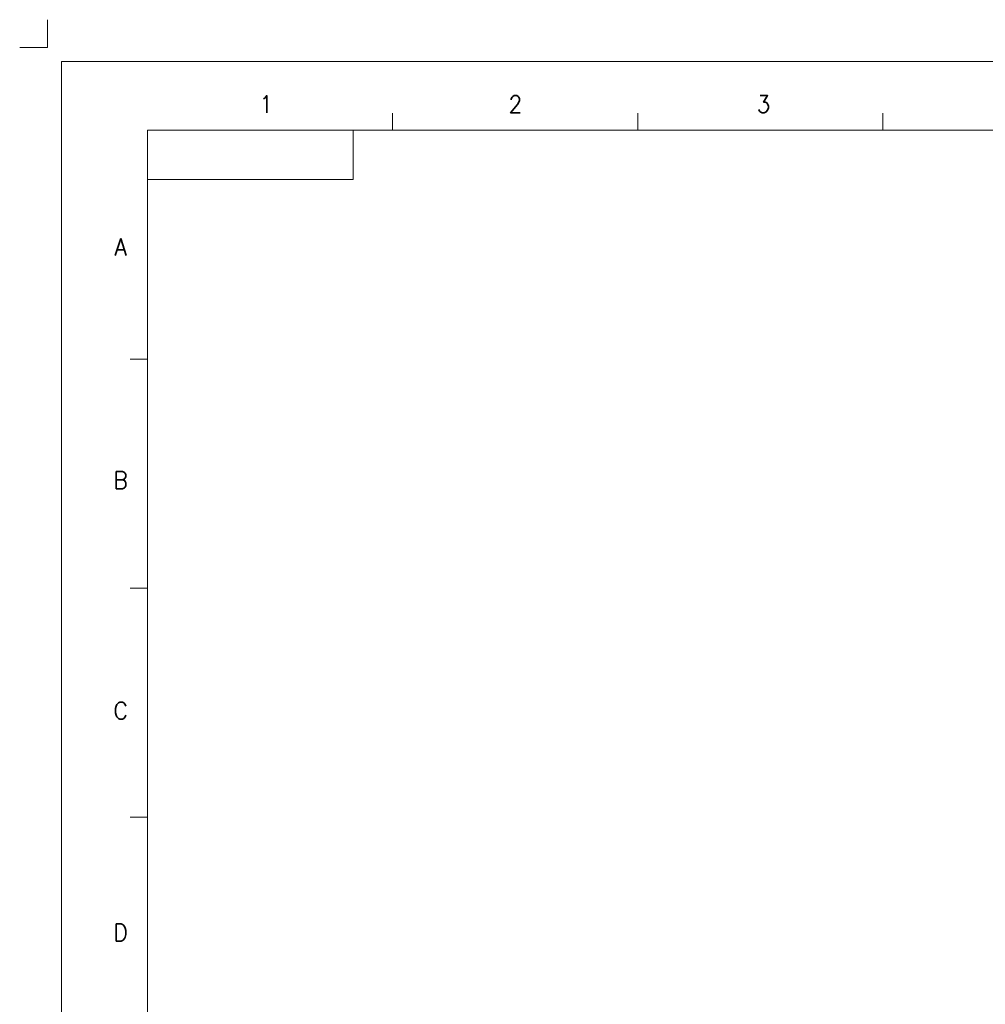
# Model space of a CAD drawing. Header units: millimetres. Extents: x 4497 to 11741, y 5958 to 12619.
# Tile 163 of 256: x 4497 to 5015, y 9813 to 10341. Entities that reach past the tile are written whole.
import ezdxf
from ezdxf.enums import TextEntityAlignment as Align

# ---------------------------------------------------------------- set-up
doc = ezdxf.new("R2010")
doc.units = ezdxf.units.MM
doc.header["$LTSCALE"] = 0.8
doc.linetypes.add('CENTER', pattern=[50.8, 31.75, -6.35, 6.35, -6.35])
doc.layers.get('0').update_dxf_attribs({"linetype": 'CONTINUOUS', "lineweight": 0})
doc.layers.add('1', color=2, linetype='CENTER', lineweight=0)
doc.styles.get("Standard").update_dxf_attribs({"font": 'romans.shx', "width": 0.8, "oblique": 5, "bigfont": 'whgtxt.shx'})

msp = doc.modelspace()

# ---------------------------------------------------------------- linework, layer by layer
for p, q in [((4519.723, 10318.607), (6707.863, 10318.607)), ((4519.723, 10318.607), (4519.723, 8770.898)), ((4697.314, 10281.801), (4697.314, 10291.002)), ((4828.897, 10281.801), (4828.897, 10291.002)), ((4960.48, 10281.801), (4960.48, 10291.002)), ((4565.731, 10281.801), (6671.057, 10281.801)), ((4565.731, 8807.705), (4565.731, 10281.801)), ((4565.731, 10281.801), (4676.15, 10281.801)), ((4565.731, 10255.3), (4565.731, 10281.801)), ((4676.15, 10255.3), (4676.15, 10281.801)), ((4565.731, 10255.3), (4676.15, 10255.3)), ((4556.529, 10158.96), (4565.731, 10158.96)), ((4556.529, 10036.118), (4565.731, 10036.118)), ((4556.529, 9913.277), (4565.731, 9913.277))]:
    msp.add_line(p, q)
at = {"layer": '1'}
for q in [(4512.223, 10341.107), (4497.223, 10326.107)]:
    msp.add_line((4512.223, 10326.107), q, dxfattribs=at)

# ---------------------------------------------------------------- texts
at = {"width": 0.933333}
for s, p in [('1', (4629.453, 10295.783)), ('2', (4763.253, 10295.783)), ('3', (4896.381, 10295.783)), ('A', (4551.459, 10219.134)), ('B', (4551.459, 10094.074)), ('C', (4551.459, 9970.359)), ('D', (4551.459, 9851.351))]:
    msp.add_text(s, height=9.202, dxfattribs=at).set_placement(p, align=Align.MIDDLE_CENTER)

doc.saveas('drawing.dxf')
